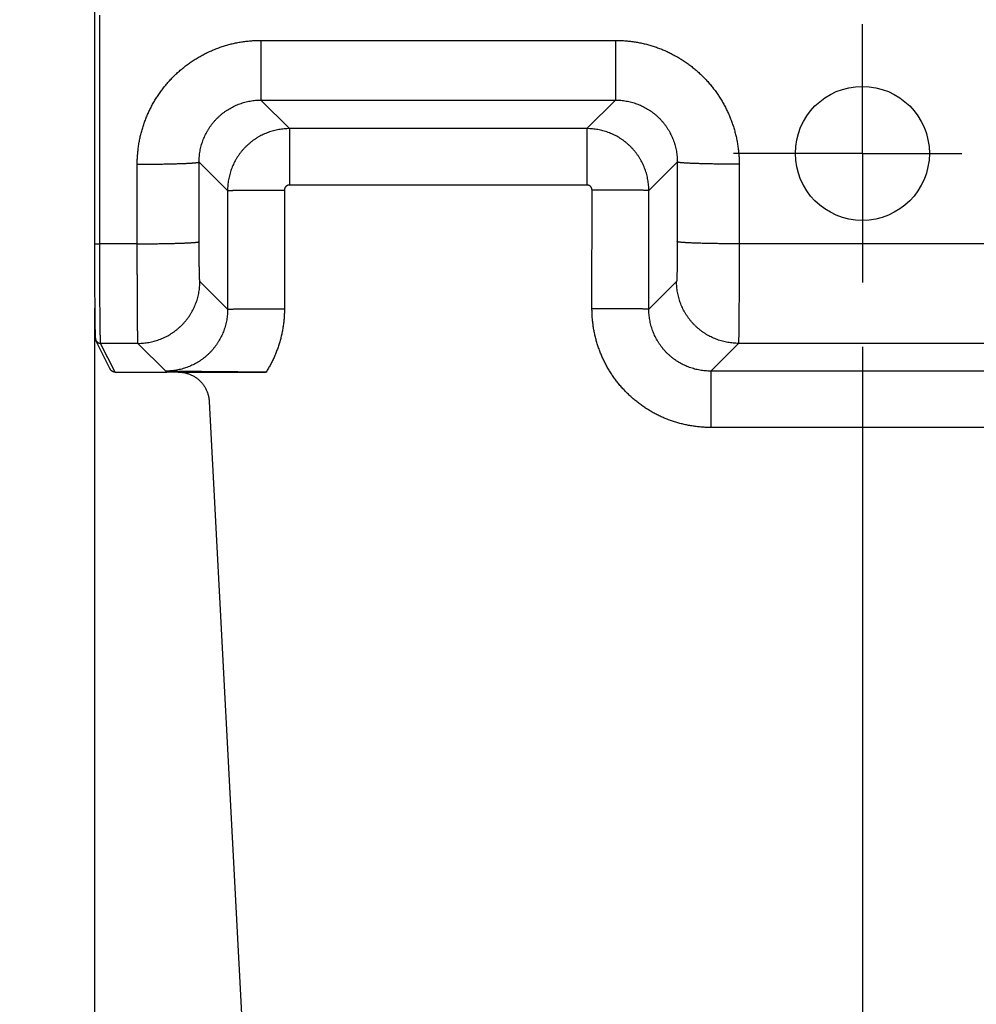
# Model space of a CAD drawing. Header units: inches. Extents: x 0 to 34, y 0 to 22.
# Tile 17 of 126: x 12.7 to 13.7, y 10.2 to 11.2. Entities that reach past the tile are written whole.
import ezdxf

# ---------------------------------------------------------------- set-up
doc = ezdxf.new("R2010")
doc.units = ezdxf.units.IN
doc.header["$LTSCALE"] = 1.87
doc.header["$MEASUREMENT"] = 0
doc.linetypes.add('CENTER', pattern=[0.6, 0.375, -0.075, 0.075, -0.075])
doc.layers.get('0').update_dxf_attribs({"linetype": 'CONTINUOUS'})
doc.layers.add('DEFAULT_1', color=7, linetype='CENTER')
doc.layers.add('DIMENSIONS', color=7, linetype='CONTINUOUS')
doc.styles.get("Standard").update_dxf_attribs({"font": 'txt', "width": 0.8})
doc.dimstyles.new('DIMSTYLE_1', dxfattribs={"dimtxt": 0.125, "dimasz": 0.18, "dimexe": 0.18, "dimexo": 0.0625, "dimgap": 0.09, "dimtad": 0, "dimtih": 1, "dimtoh": 1, "dimdec": 3, "dimzin": 4, "dimdsep": 46, "dimtxsty": 'STANDARD', "dimblk": '_FILLED', "dimblk1": '_FILLED', "dimblk2": '_FILLED', "dimcen": 0.09, "dimadec": 0, "dimazin": 0, "dimtp": 0.01, "dimtm": 0.01, "dimtfac": 1, "dimtdec": 3, "dimtofl": 0, "dimtmove": 0, "dimatfit": 3, "dimldrblk": '_FILLED', "dimfxl": 1, "dimtolj": 1, "dimtzin": 4, "dimarcsym": 0})

# ---------------------------------------------------------------- blocks, each defined once
blk = doc.blocks.new('*D4')
at = {"layer": 'DIMENSIONS', "color": 2, "linetype": 'CONTINUOUS'}
blk.add_line((16.26918, 10.89128), (16.26918, 8.66066), dxfattribs=at)
at = {"layer": 'DIMENSIONS', "color": 2, "linetype": 'CONTINUOUS', "width": 0.8}
for s, p in [(']', (16.33168, 8.49816)), ('88.11', (16.33168, 7.99816)), ('[', (16.33168, 7.89816)), ('3.469', (16.33168, 7.27316))]:
    blk.add_text(s, height=0.125, rotation=90, dxfattribs=at).set_placement(p)
blk = doc.blocks.new('_FILLED')
at = {"color": 0, "linetype": 'BYBLOCK'}
blk.add_solid([(0, 0), (-1, 0.1736), (-1, -0.1736)], dxfattribs=at)
blk = doc.blocks.new('*D7')
at = {"layer": 'DIMENSIONS', "color": 2, "linetype": 'CONTINUOUS'}
blk.add_line((12.80018, 10.89128), (12.80018, 8.66066), dxfattribs=at)
at = {"layer": 'DIMENSIONS', "color": 2, "linetype": 'CONTINUOUS', "width": 0.8}
for s, p in [(']', (12.86268, 8.49816)), ('0', (12.86268, 8.39816)), ('[', (12.86268, 8.29816)), ('.000', (12.86268, 7.77316))]:
    blk.add_text(s, height=0.125, rotation=90, dxfattribs=at).set_placement(p)
blk = doc.blocks.new('*D8')
at = {"layer": 'DIMENSIONS', "color": 2, "linetype": 'CONTINUOUS'}
blk.add_line((13.54468, 10.85365), (13.54468, 8.66066), dxfattribs=at)
at = {"layer": 'DIMENSIONS', "color": 2, "linetype": 'CONTINUOUS', "width": 0.8}
for s, p in [(']', (13.60718, 8.49816)), ('18.91', (13.60718, 7.99816)), ('[', (13.60718, 7.89816)), ('.744', (13.60718, 7.37316))]:
    blk.add_text(s, height=0.125, rotation=90, dxfattribs=at).set_placement(p)
blk = doc.blocks.new('*D9')
at = {"layer": 'DIMENSIONS', "color": 2, "linetype": 'CONTINUOUS'}
blk.add_line((14.23368, 11.53065), (14.23368, 8.66066), dxfattribs=at)
at = {"layer": 'DIMENSIONS', "color": 2, "linetype": 'CONTINUOUS', "width": 0.8}
for s, p in [(']', (14.29618, 8.49816)), ('36.41', (14.29618, 7.99816)), ('[', (14.29618, 7.89816)), ('1.433', (14.29618, 7.27316))]:
    blk.add_text(s, height=0.125, rotation=90, dxfattribs=at).set_placement(p)
blk = doc.blocks.new('*D10')
at = {"layer": 'DIMENSIONS', "color": 2, "linetype": 'CONTINUOUS'}
blk.add_line((15.52468, 10.85365), (15.52468, 8.66066), dxfattribs=at)
at = {"layer": 'DIMENSIONS', "color": 2, "linetype": 'CONTINUOUS', "width": 0.8}
for s, p in [(']', (15.58718, 8.49816)), ('69.2', (15.58718, 8.09816)), ('[', (15.58718, 7.99816)), ('2.724', (15.58718, 7.37316))]:
    blk.add_text(s, height=0.125, rotation=90, dxfattribs=at).set_placement(p)
blk = doc.blocks.new('*D11')
at = {"layer": 'DIMENSIONS', "color": 2, "linetype": 'CONTINUOUS'}
blk.add_line((15.19903, 11.53065), (15.19903, 8.66066), dxfattribs=at)
at = {"layer": 'DIMENSIONS', "color": 2, "linetype": 'CONTINUOUS', "width": 0.8}
for s, p in [(']', (15.26153, 8.49816)), ('60.93', (15.26153, 7.99816)), ('[', (15.26153, 7.89816)), ('2.399', (15.26153, 7.27316))]:
    blk.add_text(s, height=0.125, rotation=90, dxfattribs=at).set_placement(p)

msp = doc.modelspace()

# ---------------------------------------------------------------- linework, layer by layer
at = {"color": 7, "linetype": 'CONTINUOUS'}
for p, q in [((12.80012, 11.17816), (12.80018, 10.95378)), ((12.8053, 10.9536), (12.80523, 11.17532)), ((12.96151, 11.15081), (13.30535, 11.15081)), ((12.96151, 11.15081), (12.96151, 11.09291)), ((13.30535, 11.15081), (13.30535, 11.09291)), ((12.96151, 11.09291), (13.30535, 11.09291)), ((12.96151, 11.09291), (12.98919, 11.06523)), ((13.30535, 11.09291), (13.27766, 11.06523)), ((13.27766, 11.06523), (12.98919, 11.06523)), ((12.98919, 11.06523), (12.98919, 11.0106)), ((13.27766, 11.06523), (13.27766, 11.0106)), ((12.90159, 11.03285), (12.9292, 11.00524)), ((12.90164, 10.95569), (12.90159, 11.03285)), ((13.36526, 11.03285), (13.33765, 11.00524)), ((13.36526, 11.03285), (13.36522, 10.95569)), ((12.84165, 10.9536), (12.8416, 11.03075)), ((13.42526, 11.03075), (13.42521, 10.9536)), ((12.9292, 11.00524), (12.92922, 10.8902)), ((12.98431, 11.00572), (12.98433, 10.89068)), ((13.27766, 11.0106), (12.98919, 11.0106)), ((13.28253, 10.89068), (13.28254, 11.00572)), ((13.33764, 10.8902), (13.33765, 11.00524)), ((12.80018, 10.95378), (12.80019, 10.94495)), ((12.84165, 10.9536), (12.8053, 10.9536)), ((13.66415, 10.9536), (13.42521, 10.9536)), ((12.80019, 10.94495), (12.80022, 10.92823)), ((12.80022, 10.92823), (12.80029, 10.90988)), ((12.80029, 10.90988), (12.8004, 10.89313)), ((12.92922, 10.8902), (12.90233, 10.9171)), ((13.36453, 10.9171), (13.33764, 10.8902)), ((12.8004, 10.89313), (12.80053, 10.87931)), ((12.80053, 10.87931), (12.80063, 10.87243)), ((12.80063, 10.87243), (12.8007, 10.86895)), ((12.8007, 10.86895), (12.80075, 10.86684)), ((12.80075, 10.86684), (12.80079, 10.86559)), ((12.80079, 10.86559), (12.80082, 10.86473)), ((12.80082, 10.86473), (12.80084, 10.86414)), ((12.80084, 10.86414), (12.80086, 10.86363)), ((12.80086, 10.86363), (12.80088, 10.86329)), ((12.80088, 10.86329), (12.80089, 10.86298)), ((12.80089, 10.86298), (12.8009, 10.8628)), ((12.8009, 10.8628), (12.80092, 10.86262)), ((12.80092, 10.86262), (12.80093, 10.86246)), ((12.80093, 10.86246), (12.80094, 10.8623)), ((12.81546, 10.83208), (12.80153, 10.85993)), ((12.84233, 10.85711), (12.80611, 10.85711)), ((12.82004, 10.82925), (12.80611, 10.85711)), ((12.86925, 10.83019), (12.84233, 10.85711)), ((13.42452, 10.85711), (13.39761, 10.83019)), ((13.66483, 10.85711), (13.42452, 10.85711)), ((13.69175, 10.83019), (13.39761, 10.83019)), ((13.39761, 10.83019), (13.39761, 10.77556)), ((12.91138, 10.80083), (12.96322, 9.81483)), ((13.69175, 10.77556), (13.39761, 10.77556))]:
    msp.add_line(p, q, dxfattribs=at)
msp.add_lwpolyline([(12.80094, 10.8623), (12.80095, 10.86223), (12.80095, 10.86215), (12.80096, 10.86208), (12.80097, 10.862), (12.80098, 10.86193), (12.80098, 10.86185), (12.80099, 10.86178), (12.801, 10.8617), (12.80102, 10.86161), (12.80103, 10.86153), (12.80105, 10.86143), (12.80106, 10.86133), (12.80109, 10.86122), (12.80112, 10.86109), (12.80115, 10.86095), (12.80119, 10.8608), (12.80124, 10.86064), (12.8013, 10.86047), (12.80138, 10.86028), (12.80146, 10.86008), (12.80153, 10.85993)], dxfattribs=at)
msp.add_circle((13.54468, 11.04125), 0.06496, dxfattribs=at)
for points, knots in [([(12.8416, 11.03075), (12.8416, 11.03225), (12.84166, 11.03524), (12.8419, 11.03972), (12.84232, 11.04419), (12.8429, 11.04865), (12.84365, 11.05308), (12.84457, 11.05748), (12.84565, 11.06184), (12.84689, 11.06616), (12.84829, 11.07043), (12.84985, 11.07464), (12.85157, 11.0788), (12.85344, 11.08288), (12.85546, 11.08689), (12.85763, 11.09082), (12.85994, 11.09467), (12.8624, 11.09843), (12.865, 11.10209), (12.86773, 11.10565), (12.87059, 11.10911), (12.87358, 11.11246), (12.87669, 11.11569), (12.87993, 11.11881), (12.88327, 11.1218), (12.88673, 11.12466), (12.89028, 11.12739), (12.89394, 11.12999), (12.8977, 11.13245), (12.90154, 11.13476), (12.90546, 11.13693), (12.90947, 11.13896), (12.91355, 11.14083), (12.91769, 11.14254), (12.9219, 11.1441), (12.92616, 11.14551), (12.93047, 11.14675), (12.93482, 11.14783), (12.93922, 11.14875), (12.94364, 11.1495), (12.94809, 11.15008), (12.95255, 11.1505), (12.95703, 11.15075), (12.96002, 11.15081), (12.96151, 11.15081)], [0, 0, 0, 0, 0.023768, 0.04758, 0.071417, 0.095264, 0.119105, 0.142936, 0.16677, 0.190614, 0.214459, 0.238296, 0.262125, 0.285949, 0.309771, 0.333591, 0.357411, 0.381228, 0.405043, 0.428855, 0.452666, 0.476478, 0.500285, 0.524087, 0.547887, 0.57169, 0.595494, 0.619294, 0.643089, 0.666883, 0.69068, 0.714477, 0.738269, 0.762058, 0.785853, 0.809657, 0.833462, 0.857259, 0.881053, 0.90485, 0.928652, 0.95245, 0.976235, 1, 1, 1, 1]), ([(13.30535, 11.15081), (13.30684, 11.15081), (13.30982, 11.15075), (13.31429, 11.1505), (13.31875, 11.15008), (13.3232, 11.1495), (13.32762, 11.14875), (13.33201, 11.14783), (13.33637, 11.14676), (13.34068, 11.14551), (13.34494, 11.14411), (13.34915, 11.14255), (13.35329, 11.14084), (13.35737, 11.13897), (13.36137, 11.13694), (13.3653, 11.13477), (13.36914, 11.13246), (13.3729, 11.13), (13.37655, 11.12741), (13.38011, 11.12467), (13.38357, 11.12181), (13.38692, 11.11882), (13.39015, 11.11571), (13.39326, 11.11247), (13.39625, 11.10913), (13.39911, 11.10567), (13.40185, 11.10211), (13.40444, 11.09844), (13.4069, 11.09469), (13.40922, 11.09084), (13.41139, 11.08691), (13.41341, 11.0829), (13.41528, 11.07881), (13.417, 11.07466), (13.41856, 11.07045), (13.41996, 11.06618), (13.42121, 11.06186), (13.42229, 11.0575), (13.4232, 11.0531), (13.42395, 11.04866), (13.42454, 11.04421), (13.42495, 11.03973), (13.4252, 11.03524), (13.42526, 11.03225), (13.42526, 11.03075)], [0, 0, 0, 0, 0.023715, 0.047476, 0.071263, 0.095061, 0.118854, 0.142639, 0.166428, 0.190229, 0.214033, 0.237832, 0.261625, 0.285416, 0.309207, 0.333, 0.356797, 0.380594, 0.404392, 0.42819, 0.451993, 0.475799, 0.499605, 0.523408, 0.547214, 0.571026, 0.594843, 0.61866, 0.642475, 0.666293, 0.690118, 0.713945, 0.737771, 0.761596, 0.785429, 0.809274, 0.833122, 0.856964, 0.880804, 0.90465, 0.928501, 0.952349, 0.976185, 1, 1, 1, 1]), ([(12.90159, 11.03285), (12.90159, 11.03372), (12.90163, 11.03548), (12.9018, 11.03811), (12.90208, 11.04072), (12.90248, 11.04332), (12.90299, 11.0459), (12.90361, 11.04846), (12.90434, 11.05098), (12.90519, 11.05347), (12.90614, 11.05592), (12.90719, 11.05832), (12.90835, 11.06067), (12.90961, 11.06297), (12.91097, 11.06521), (12.91243, 11.06739), (12.91398, 11.06951), (12.91562, 11.07155), (12.91734, 11.07351), (12.91915, 11.0754), (12.92104, 11.07721), (12.92301, 11.07894), (12.92505, 11.08057), (12.92716, 11.08212), (12.92933, 11.08357), (12.93156, 11.08492), (12.93386, 11.08618), (12.9362, 11.08733), (12.93859, 11.08838), (12.94102, 11.08933), (12.9435, 11.09017), (12.94601, 11.0909), (12.94854, 11.09152), (12.95111, 11.09202), (12.95369, 11.09242), (12.95629, 11.0927), (12.9589, 11.09287), (12.96064, 11.09291), (12.96151, 11.09291)], [0, 0, 0, 0, 0.027933, 0.055858, 0.083772, 0.111675, 0.139568, 0.167451, 0.195323, 0.223183, 0.251031, 0.278867, 0.306692, 0.334504, 0.362305, 0.390094, 0.417873, 0.445641, 0.4734, 0.501148, 0.528889, 0.556621, 0.584346, 0.612065, 0.639778, 0.667487, 0.695192, 0.722894, 0.750595, 0.778296, 0.805999, 0.833703, 0.861408, 0.889117, 0.916828, 0.944545, 0.972269, 1, 1, 1, 1]), ([(13.30535, 11.09291), (13.30622, 11.09291), (13.30796, 11.09287), (13.31057, 11.0927), (13.31317, 11.09242), (13.31575, 11.09202), (13.31831, 11.09152), (13.32085, 11.0909), (13.32336, 11.09017), (13.32583, 11.08933), (13.32827, 11.08838), (13.33066, 11.08733), (13.333, 11.08618), (13.33529, 11.08492), (13.33753, 11.08357), (13.3397, 11.08212), (13.34181, 11.08057), (13.34385, 11.07894), (13.34581, 11.07721), (13.3477, 11.0754), (13.34951, 11.07351), (13.35124, 11.07155), (13.35288, 11.06951), (13.35443, 11.06739), (13.35588, 11.06521), (13.35724, 11.06297), (13.3585, 11.06067), (13.35966, 11.05832), (13.36072, 11.05592), (13.36167, 11.05347), (13.36251, 11.05098), (13.36325, 11.04846), (13.36387, 11.0459), (13.36438, 11.04332), (13.36478, 11.04072), (13.36506, 11.03811), (13.36523, 11.03548), (13.36527, 11.03372), (13.36526, 11.03285)], [0, 0, 0, 0, 0.027729, 0.055453, 0.083171, 0.110884, 0.138592, 0.166298, 0.194002, 0.221704, 0.249405, 0.277107, 0.304809, 0.332514, 0.360222, 0.387936, 0.415654, 0.44338, 0.471112, 0.498852, 0.526601, 0.554359, 0.582127, 0.609906, 0.637696, 0.665497, 0.693309, 0.721133, 0.748969, 0.776817, 0.804677, 0.832549, 0.860432, 0.888325, 0.916227, 0.944141, 0.972065, 1, 1, 1, 1]), ([(12.98919, 11.06523), (12.98832, 11.06523), (12.98658, 11.06519), (12.98396, 11.06502), (12.98136, 11.06473), (12.97877, 11.06433), (12.97621, 11.06382), (12.97366, 11.0632), (12.97115, 11.06246), (12.96867, 11.06162), (12.96623, 11.06067), (12.96383, 11.05962), (12.96148, 11.05846), (12.95919, 11.0572), (12.95695, 11.05584), (12.95477, 11.05438), (12.95266, 11.05284), (12.95062, 11.0512), (12.94866, 11.04947), (12.94677, 11.04766), (12.94496, 11.04577), (12.94323, 11.04381), (12.94159, 11.04176), (12.94004, 11.03965), (12.93859, 11.03748), (12.93723, 11.03524), (12.93597, 11.03294), (12.93481, 11.03059), (12.93376, 11.0282), (12.93281, 11.02576), (12.93197, 11.02328), (12.93123, 11.02076), (12.93061, 11.01822), (12.9301, 11.01565), (12.9297, 11.01306), (12.92941, 11.01046), (12.92924, 11.00785), (12.9292, 11.00611), (12.9292, 11.00524)], [0, 0, 0, 0, 0.027779, 0.055557, 0.083333, 0.111112, 0.138897, 0.166689, 0.194482, 0.222272, 0.250065, 0.277861, 0.305653, 0.33343, 0.361197, 0.388965, 0.416736, 0.444503, 0.472262, 0.500015, 0.527767, 0.555526, 0.583298, 0.611079, 0.638857, 0.666633, 0.694415, 0.722208, 0.750002, 0.777791, 0.805577, 0.833366, 0.861154, 0.888932, 0.9167, 0.944464, 0.97223, 1, 1, 1, 1]), ([(13.33765, 11.00524), (13.33765, 11.00611), (13.33761, 11.00785), (13.33744, 11.01047), (13.33716, 11.01307), (13.33676, 11.01566), (13.33625, 11.01822), (13.33562, 11.02077), (13.33489, 11.02328), (13.33405, 11.02576), (13.3331, 11.0282), (13.33204, 11.0306), (13.33088, 11.03295), (13.32962, 11.03524), (13.32826, 11.03748), (13.32681, 11.03966), (13.32526, 11.04177), (13.32362, 11.04381), (13.3219, 11.04578), (13.32009, 11.04766), (13.3182, 11.04947), (13.31623, 11.0512), (13.31419, 11.05284), (13.31208, 11.05439), (13.3099, 11.05584), (13.30767, 11.0572), (13.30537, 11.05846), (13.30302, 11.05962), (13.30062, 11.06067), (13.29818, 11.06162), (13.2957, 11.06247), (13.29319, 11.0632), (13.29065, 11.06382), (13.28808, 11.06433), (13.28549, 11.06473), (13.28289, 11.06502), (13.28028, 11.06519), (13.27853, 11.06523), (13.27766, 11.06523)], [0, 0, 0, 0, 0.02778, 0.055558, 0.083335, 0.111114, 0.1389, 0.166692, 0.194484, 0.222275, 0.250069, 0.277865, 0.305657, 0.333434, 0.361201, 0.388969, 0.416741, 0.444508, 0.472267, 0.50002, 0.527772, 0.555531, 0.583303, 0.611083, 0.638861, 0.666637, 0.694419, 0.722212, 0.750006, 0.777795, 0.80558, 0.833369, 0.861157, 0.888934, 0.916702, 0.944465, 0.97223, 1, 1, 1, 1]), ([(12.8416, 11.03075), (12.84249, 11.03075), (12.84426, 11.03076), (12.84692, 11.03076), (12.84956, 11.03078), (12.85219, 11.03079), (12.8548, 11.03081), (12.85738, 11.03084), (12.85993, 11.03086), (12.86245, 11.0309), (12.86492, 11.03093), (12.86735, 11.03097), (12.86973, 11.03101), (12.87205, 11.03106), (12.87431, 11.03111), (12.87651, 11.03116), (12.87864, 11.03122), (12.88069, 11.03128), (12.88267, 11.03134), (12.88457, 11.03141), (12.88638, 11.03148), (12.88811, 11.03155), (12.88974, 11.03163), (12.89128, 11.0317), (12.89272, 11.03178), (12.89406, 11.03186), (12.8953, 11.03194), (12.89643, 11.03203), (12.89745, 11.03211), (12.89836, 11.0322), (12.89917, 11.03229), (12.89985, 11.03238), (12.90043, 11.03247), (12.90089, 11.03256), (12.90123, 11.03265), (12.90146, 11.03273), (12.90157, 11.03281), (12.90159, 11.03285)], [0, 0, 0, 0, 0.044282, 0.088477, 0.132497, 0.176258, 0.219671, 0.262653, 0.305118, 0.346983, 0.388165, 0.428584, 0.46816, 0.506816, 0.544475, 0.581063, 0.616509, 0.650743, 0.683697, 0.715308, 0.745513, 0.774252, 0.801471, 0.827115, 0.851134, 0.873483, 0.894118, 0.912999, 0.930091, 0.945361, 0.958782, 0.970333, 0.979995, 0.987762, 0.993637, 0.997661, 1, 1, 1, 1]), ([(13.42526, 11.03075), (13.42437, 11.03075), (13.42259, 11.03076), (13.41994, 11.03076), (13.4173, 11.03078), (13.41467, 11.03079), (13.41206, 11.03081), (13.40948, 11.03084), (13.40693, 11.03086), (13.40441, 11.0309), (13.40194, 11.03093), (13.39951, 11.03097), (13.39713, 11.03101), (13.39481, 11.03106), (13.39255, 11.03111), (13.39035, 11.03116), (13.38822, 11.03122), (13.38617, 11.03128), (13.38419, 11.03134), (13.38229, 11.03141), (13.38048, 11.03148), (13.37875, 11.03155), (13.37712, 11.03163), (13.37558, 11.0317), (13.37414, 11.03178), (13.3728, 11.03186), (13.37156, 11.03194), (13.37043, 11.03203), (13.36941, 11.03211), (13.36849, 11.0322), (13.36769, 11.03229), (13.367, 11.03238), (13.36643, 11.03247), (13.36597, 11.03256), (13.36563, 11.03265), (13.3654, 11.03273), (13.36529, 11.03281), (13.36526, 11.03285)], [0, 0, 0, 0, 0.044282, 0.088476, 0.132497, 0.176257, 0.21967, 0.262652, 0.305117, 0.346981, 0.388164, 0.428583, 0.468159, 0.506814, 0.544473, 0.581062, 0.616507, 0.650741, 0.683696, 0.715306, 0.745511, 0.774251, 0.801469, 0.827114, 0.851133, 0.873482, 0.894117, 0.912998, 0.93009, 0.94536, 0.958782, 0.970332, 0.979995, 0.987761, 0.993637, 0.997661, 1, 1, 1, 1]), ([(12.9292, 11.00524), (12.92923, 11.00525), (12.92934, 11.00526), (12.92956, 11.00529), (12.92989, 11.0053), (12.93033, 11.00533), (12.93089, 11.00535), (12.93156, 11.00537), (12.93234, 11.00539), (12.93322, 11.00541), (12.93422, 11.00543), (12.93531, 11.00545), (12.93651, 11.00547), (12.93781, 11.00549), (12.93921, 11.00551), (12.9407, 11.00552), (12.94228, 11.00554), (12.94395, 11.00556), (12.94571, 11.00557), (12.94754, 11.00559), (12.94945, 11.0056), (12.95144, 11.00562), (12.95349, 11.00563), (12.95561, 11.00564), (12.95778, 11.00565), (12.96002, 11.00566), (12.9623, 11.00567), (12.96463, 11.00568), (12.967, 11.00569), (12.9694, 11.0057), (12.97184, 11.0057), (12.9743, 11.00571), (12.97679, 11.00571), (12.97929, 11.00571), (12.9818, 11.00572), (12.98347, 11.00572), (12.98431, 11.00572)], [0, 0, 0, 0, 0.001883, 0.005826, 0.011837, 0.019907, 0.030019, 0.042155, 0.056288, 0.07239, 0.090427, 0.110362, 0.132153, 0.155755, 0.181118, 0.20819, 0.236914, 0.26723, 0.299075, 0.332383, 0.367084, 0.403106, 0.440373, 0.478808, 0.51833, 0.558858, 0.600306, 0.642588, 0.685615, 0.729299, 0.773547, 0.818268, 0.863368, 0.908754, 0.954329, 1, 1, 1, 1]), ([(12.98919, 11.0106), (12.98906, 11.0106), (12.98879, 11.01059), (12.98839, 11.01054), (12.988, 11.01046), (12.98761, 11.01034), (12.98723, 11.01019), (12.98687, 11.01002), (12.98652, 11.00981), (12.98619, 11.00957), (12.98589, 11.00931), (12.9856, 11.00903), (12.98534, 11.00872), (12.9851, 11.00839), (12.9849, 11.00804), (12.98472, 11.00768), (12.98457, 11.0073), (12.98446, 11.00691), (12.98437, 11.00652), (12.98432, 11.00612), (12.98431, 11.00585), (12.98431, 11.00572)], [0, 0, 0, 0, 0.052098, 0.104547, 0.157223, 0.210007, 0.262779, 0.315478, 0.368148, 0.420839, 0.473556, 0.526281, 0.579001, 0.631699, 0.684378, 0.737091, 0.789885, 0.842694, 0.895398, 0.947876, 1, 1, 1, 1]), ([(13.28254, 11.00572), (13.28254, 11.00585), (13.28253, 11.00612), (13.28248, 11.00652), (13.2824, 11.00691), (13.28229, 11.0073), (13.28214, 11.00768), (13.28196, 11.00804), (13.28175, 11.00839), (13.28152, 11.00872), (13.28126, 11.00903), (13.28097, 11.00931), (13.28066, 11.00957), (13.28033, 11.00981), (13.27999, 11.01002), (13.27962, 11.01019), (13.27925, 11.01034), (13.27886, 11.01046), (13.27846, 11.01054), (13.27806, 11.01059), (13.2778, 11.0106), (13.27766, 11.0106)], [0, 0, 0, 0, 0.052119, 0.10459, 0.157285, 0.210086, 0.262873, 0.315585, 0.368264, 0.420963, 0.473683, 0.526408, 0.579125, 0.631816, 0.684485, 0.737185, 0.789964, 0.842756, 0.895441, 0.947898, 1, 1, 1, 1]), ([(13.33765, 11.00524), (13.33762, 11.00525), (13.33751, 11.00526), (13.3373, 11.00529), (13.33697, 11.0053), (13.33652, 11.00533), (13.33597, 11.00535), (13.3353, 11.00537), (13.33452, 11.00539), (13.33363, 11.00541), (13.33264, 11.00543), (13.33154, 11.00545), (13.33034, 11.00547), (13.32904, 11.00549), (13.32765, 11.00551), (13.32615, 11.00552), (13.32457, 11.00554), (13.3229, 11.00556), (13.32115, 11.00557), (13.31931, 11.00559), (13.3174, 11.0056), (13.31542, 11.00562), (13.31337, 11.00563), (13.31125, 11.00564), (13.30907, 11.00565), (13.30684, 11.00566), (13.30456, 11.00567), (13.30223, 11.00568), (13.29986, 11.00569), (13.29745, 11.0057), (13.29502, 11.0057), (13.29255, 11.00571), (13.29007, 11.00571), (13.28757, 11.00571), (13.28506, 11.00572), (13.28338, 11.00572), (13.28254, 11.00572)], [0, 0, 0, 0, 0.001883, 0.005826, 0.011837, 0.019907, 0.030019, 0.042155, 0.056288, 0.07239, 0.090427, 0.110362, 0.132153, 0.155755, 0.181118, 0.20819, 0.236914, 0.26723, 0.299075, 0.332383, 0.367084, 0.403106, 0.440373, 0.478808, 0.51833, 0.558858, 0.600306, 0.642587, 0.685615, 0.729299, 0.773547, 0.818268, 0.863368, 0.908753, 0.954329, 1, 1, 1, 1]), ([(12.80018, 10.95378), (12.80018, 10.95377), (12.8002, 10.95376), (12.80025, 10.95375), (12.80032, 10.95373), (12.80043, 10.95372), (12.80057, 10.95371), (12.80073, 10.9537), (12.80093, 10.95368), (12.80115, 10.95367), (12.8014, 10.95366), (12.80167, 10.95365), (12.80197, 10.95364), (12.80228, 10.95363), (12.80262, 10.95363), (12.80297, 10.95362), (12.80333, 10.95361), (12.80371, 10.95361), (12.8041, 10.9536), (12.8045, 10.9536), (12.8049, 10.9536), (12.80516, 10.9536), (12.8053, 10.9536)], [0, 0, 0, 0, 0.003343, 0.012392, 0.027415, 0.048419, 0.075309, 0.107932, 0.146094, 0.189563, 0.23807, 0.291316, 0.348972, 0.410679, 0.476054, 0.54469, 0.61616, 0.69002, 0.765811, 0.843059, 0.921284, 1, 1, 1, 1]), ([(12.80611, 10.85711), (12.80609, 10.85715), (12.80607, 10.8573), (12.80604, 10.85759), (12.80601, 10.85804), (12.80598, 10.85864), (12.80595, 10.85938), (12.80592, 10.86027), (12.80589, 10.86131), (12.80586, 10.8625), (12.80583, 10.86383), (12.8058, 10.8653), (12.80577, 10.8669), (12.80574, 10.86865), (12.80571, 10.87053), (12.80568, 10.87254), (12.80566, 10.87468), (12.80563, 10.87694), (12.80561, 10.87933), (12.80558, 10.88183), (12.80556, 10.88445), (12.80553, 10.88717), (12.80551, 10.89001), (12.80549, 10.89294), (12.80547, 10.89597), (12.80545, 10.8991), (12.80543, 10.90231), (12.80542, 10.90561), (12.8054, 10.90898), (12.80539, 10.91243), (12.80537, 10.91594), (12.80536, 10.91952), (12.80535, 10.92316), (12.80534, 10.92684), (12.80533, 10.93057), (12.80532, 10.93434), (12.80531, 10.93815), (12.80531, 10.94198), (12.8053, 10.94584), (12.8053, 10.94972), (12.8053, 10.9523), (12.8053, 10.9536)], [0, 0, 0, 0, 0.001526, 0.004601, 0.009232, 0.015417, 0.023147, 0.03241, 0.043193, 0.055481, 0.069254, 0.084491, 0.101171, 0.119267, 0.138752, 0.159597, 0.18177, 0.205239, 0.229966, 0.255916, 0.28305, 0.311325, 0.3407, 0.371129, 0.402567, 0.434965, 0.468275, 0.502445, 0.537425, 0.57316, 0.609597, 0.646681, 0.684355, 0.722562, 0.761245, 0.800344, 0.839801, 0.879555, 0.919547, 0.959716, 1, 1, 1, 1]), ([(12.84165, 10.9536), (12.84254, 10.9536), (12.84431, 10.9536), (12.84696, 10.95361), (12.84961, 10.95362), (12.85224, 10.95364), (12.85485, 10.95366), (12.85743, 10.95368), (12.85998, 10.95371), (12.86249, 10.95374), (12.86497, 10.95378), (12.8674, 10.95382), (12.86977, 10.95386), (12.87209, 10.95391), (12.87436, 10.95396), (12.87655, 10.95401), (12.87868, 10.95407), (12.88074, 10.95413), (12.88272, 10.95419), (12.88461, 10.95426), (12.88643, 10.95433), (12.88815, 10.9544), (12.88979, 10.95447), (12.89133, 10.95455), (12.89277, 10.95463), (12.89411, 10.95471), (12.89534, 10.95479), (12.89647, 10.95488), (12.8975, 10.95496), (12.89841, 10.95505), (12.89921, 10.95514), (12.8999, 10.95523), (12.90048, 10.95531), (12.90093, 10.9554), (12.90128, 10.95549), (12.9015, 10.95558), (12.90162, 10.95565), (12.90164, 10.95569)], [0, 0, 0, 0, 0.044282, 0.088476, 0.132497, 0.176257, 0.21967, 0.262651, 0.305116, 0.346981, 0.388163, 0.428582, 0.468158, 0.506814, 0.544473, 0.581061, 0.616507, 0.65074, 0.683695, 0.715306, 0.745511, 0.77425, 0.801469, 0.827113, 0.851133, 0.873482, 0.894117, 0.912998, 0.93009, 0.94536, 0.958782, 0.970333, 0.979995, 0.987761, 0.993637, 0.997661, 1, 1, 1, 1]), ([(12.84233, 10.85711), (12.84232, 10.85715), (12.8423, 10.8573), (12.84227, 10.85759), (12.84225, 10.85804), (12.84222, 10.85864), (12.8422, 10.85938), (12.84217, 10.86028), (12.84215, 10.86132), (12.84212, 10.8625), (12.84209, 10.86383), (12.84207, 10.8653), (12.84204, 10.86691), (12.84202, 10.86866), (12.842, 10.87054), (12.84197, 10.87255), (12.84195, 10.87469), (12.84193, 10.87695), (12.84191, 10.87934), (12.84189, 10.88184), (12.84187, 10.88446), (12.84185, 10.88718), (12.84183, 10.89001), (12.84181, 10.89295), (12.84179, 10.89598), (12.84178, 10.8991), (12.84176, 10.90231), (12.84175, 10.9056), (12.84173, 10.90898), (12.84172, 10.91242), (12.84171, 10.91594), (12.8417, 10.91952), (12.84169, 10.92315), (12.84168, 10.92684), (12.84167, 10.93057), (12.84167, 10.93434), (12.84166, 10.93815), (12.84166, 10.94198), (12.84165, 10.94584), (12.84165, 10.94971), (12.84165, 10.9523), (12.84165, 10.9536)], [0, 0, 0, 0, 0.001517, 0.004589, 0.009222, 0.01541, 0.023143, 0.032412, 0.043204, 0.0555, 0.069285, 0.084537, 0.101233, 0.119344, 0.138837, 0.159683, 0.181858, 0.205328, 0.230055, 0.255996, 0.283114, 0.311369, 0.340724, 0.371134, 0.402555, 0.434937, 0.468225, 0.502373, 0.537339, 0.573077, 0.609523, 0.646615, 0.684295, 0.722506, 0.761193, 0.800295, 0.839753, 0.879512, 0.919512, 0.959695, 1, 1, 1, 1]), ([(12.90233, 10.9171), (12.9023, 10.91712), (12.90228, 10.91721), (12.90225, 10.91738), (12.90222, 10.91765), (12.90219, 10.91802), (12.90215, 10.91848), (12.90212, 10.91903), (12.90209, 10.91968), (12.90206, 10.92041), (12.90203, 10.92124), (12.902, 10.92215), (12.90197, 10.92314), (12.90194, 10.92422), (12.90191, 10.92537), (12.90189, 10.9266), (12.90186, 10.92791), (12.90184, 10.92928), (12.90181, 10.93072), (12.90179, 10.93223), (12.90177, 10.93379), (12.90175, 10.93541), (12.90173, 10.93709), (12.90172, 10.93881), (12.9017, 10.94057), (12.90169, 10.94238), (12.90168, 10.94422), (12.90167, 10.94609), (12.90166, 10.94799), (12.90165, 10.9499), (12.90165, 10.95183), (12.90164, 10.95376), (12.90164, 10.95505), (12.90164, 10.95569)], [0, 0, 0, 0, 0.002276, 0.006897, 0.013951, 0.023461, 0.035415, 0.049786, 0.066537, 0.085621, 0.106978, 0.130552, 0.156298, 0.184166, 0.214094, 0.246005, 0.279821, 0.315462, 0.352838, 0.39185, 0.432402, 0.474392, 0.517727, 0.562312, 0.608055, 0.65486, 0.702599, 0.751121, 0.800272, 0.849897, 0.899837, 0.949927, 1, 1, 1, 1]), ([(13.36522, 10.95569), (13.36522, 10.95505), (13.36522, 10.95376), (13.36521, 10.95183), (13.36521, 10.9499), (13.3652, 10.94799), (13.36519, 10.94609), (13.36518, 10.94422), (13.36517, 10.94238), (13.36516, 10.94057), (13.36514, 10.93881), (13.36512, 10.93709), (13.36511, 10.93541), (13.36509, 10.93379), (13.36507, 10.93223), (13.36504, 10.93072), (13.36502, 10.92928), (13.365, 10.92791), (13.36497, 10.9266), (13.36495, 10.92537), (13.36492, 10.92422), (13.36489, 10.92314), (13.36486, 10.92215), (13.36483, 10.92124), (13.3648, 10.92041), (13.36477, 10.91968), (13.36474, 10.91903), (13.3647, 10.91848), (13.36467, 10.91802), (13.36464, 10.91765), (13.36461, 10.91738), (13.36457, 10.91721), (13.36455, 10.91712), (13.36453, 10.9171)], [0, 0, 0, 0, 0.050073, 0.100163, 0.150103, 0.199728, 0.248879, 0.297401, 0.34514, 0.391945, 0.437688, 0.482273, 0.525608, 0.567598, 0.60815, 0.647162, 0.684538, 0.720179, 0.753995, 0.785906, 0.815834, 0.843702, 0.869448, 0.893022, 0.914379, 0.933463, 0.950214, 0.964585, 0.976539, 0.986049, 0.993103, 0.997724, 1, 1, 1, 1]), ([(13.42521, 10.9536), (13.42432, 10.9536), (13.42255, 10.9536), (13.41989, 10.95361), (13.41725, 10.95362), (13.41462, 10.95364), (13.41201, 10.95366), (13.40943, 10.95368), (13.40688, 10.95371), (13.40436, 10.95374), (13.40189, 10.95378), (13.39946, 10.95382), (13.39708, 10.95386), (13.39476, 10.95391), (13.3925, 10.95396), (13.3903, 10.95401), (13.38817, 10.95407), (13.38612, 10.95413), (13.38414, 10.95419), (13.38224, 10.95426), (13.38043, 10.95433), (13.3787, 10.9544), (13.37707, 10.95447), (13.37553, 10.95455), (13.37409, 10.95463), (13.37275, 10.95471), (13.37151, 10.95479), (13.37038, 10.95488), (13.36936, 10.95496), (13.36845, 10.95505), (13.36764, 10.95514), (13.36696, 10.95523), (13.36638, 10.95531), (13.36592, 10.9554), (13.36558, 10.95549), (13.36535, 10.95558), (13.36524, 10.95565), (13.36522, 10.95569)], [0, 0, 0, 0, 0.044282, 0.088476, 0.132497, 0.176257, 0.21967, 0.262651, 0.305116, 0.346981, 0.388163, 0.428582, 0.468158, 0.506814, 0.544473, 0.581061, 0.616507, 0.65074, 0.683695, 0.715306, 0.745511, 0.77425, 0.801469, 0.827113, 0.851133, 0.873482, 0.894117, 0.912998, 0.93009, 0.94536, 0.958782, 0.970333, 0.979995, 0.987761, 0.993637, 0.997661, 1, 1, 1, 1]), ([(13.42521, 10.9536), (13.42521, 10.9523), (13.42521, 10.94971), (13.4252, 10.94584), (13.4252, 10.94198), (13.4252, 10.93815), (13.42519, 10.93434), (13.42518, 10.93057), (13.42518, 10.92684), (13.42517, 10.92315), (13.42516, 10.91952), (13.42515, 10.91594), (13.42514, 10.91242), (13.42512, 10.90898), (13.42511, 10.9056), (13.42509, 10.90231), (13.42508, 10.8991), (13.42506, 10.89598), (13.42505, 10.89295), (13.42503, 10.89001), (13.42501, 10.88718), (13.42499, 10.88446), (13.42497, 10.88184), (13.42495, 10.87934), (13.42493, 10.87695), (13.42491, 10.87469), (13.42488, 10.87255), (13.42486, 10.87054), (13.42484, 10.86866), (13.42481, 10.86691), (13.42479, 10.8653), (13.42476, 10.86383), (13.42474, 10.8625), (13.42471, 10.86132), (13.42469, 10.86028), (13.42466, 10.85938), (13.42463, 10.85864), (13.42461, 10.85804), (13.42458, 10.85759), (13.42455, 10.8573), (13.42454, 10.85715), (13.42452, 10.85711)], [0, 0, 0, 0, 0.040305, 0.080488, 0.120488, 0.160247, 0.199705, 0.238807, 0.277494, 0.315705, 0.353385, 0.390477, 0.426923, 0.462661, 0.497627, 0.531775, 0.565063, 0.597445, 0.628866, 0.659276, 0.688631, 0.716886, 0.744004, 0.769945, 0.794672, 0.818142, 0.840317, 0.861163, 0.880656, 0.898767, 0.915463, 0.930715, 0.9445, 0.956796, 0.967588, 0.976857, 0.98459, 0.990778, 0.995411, 0.998483, 1, 1, 1, 1]), ([(12.84233, 10.85711), (12.84321, 10.85711), (12.84495, 10.85714), (12.84756, 10.85732), (12.85017, 10.8576), (12.85275, 10.858), (12.85532, 10.85851), (12.85786, 10.85914), (12.86038, 10.85987), (12.86286, 10.86071), (12.8653, 10.86166), (12.86769, 10.86271), (12.87004, 10.86387), (12.87233, 10.86513), (12.87457, 10.86649), (12.87675, 10.86795), (12.87886, 10.86949), (12.8809, 10.87113), (12.88287, 10.87286), (12.88476, 10.87467), (12.88657, 10.87656), (12.8883, 10.87853), (12.88994, 10.88057), (12.89149, 10.88268), (12.89294, 10.88486), (12.8943, 10.8871), (12.89556, 10.88939), (12.89672, 10.89174), (12.89777, 10.89414), (12.89872, 10.89658), (12.89956, 10.89905), (12.9003, 10.90157), (12.90092, 10.90411), (12.90143, 10.90668), (12.90183, 10.90926), (12.90211, 10.91187), (12.90229, 10.91448), (12.90232, 10.91622), (12.90233, 10.9171)], [0, 0, 0, 0, 0.027775, 0.055551, 0.083327, 0.111103, 0.13888, 0.166657, 0.194435, 0.222212, 0.24999, 0.277769, 0.305547, 0.333326, 0.361105, 0.388884, 0.416663, 0.444442, 0.472222, 0.500001, 0.52778, 0.55556, 0.583339, 0.611118, 0.638897, 0.666676, 0.694455, 0.722233, 0.750011, 0.777789, 0.805567, 0.833344, 0.861121, 0.888897, 0.916674, 0.944449, 0.972225, 1, 1, 1, 1]), ([(13.42452, 10.85711), (13.42365, 10.85711), (13.42191, 10.85714), (13.41929, 10.85732), (13.41669, 10.8576), (13.4141, 10.858), (13.41154, 10.85851), (13.40899, 10.85914), (13.40648, 10.85987), (13.404, 10.86071), (13.40156, 10.86166), (13.39917, 10.86271), (13.39682, 10.86387), (13.39452, 10.86513), (13.39228, 10.86649), (13.39011, 10.86795), (13.388, 10.86949), (13.38596, 10.87113), (13.38399, 10.87286), (13.3821, 10.87467), (13.38028, 10.87656), (13.37856, 10.87853), (13.37692, 10.88057), (13.37537, 10.88268), (13.37392, 10.88486), (13.37256, 10.8871), (13.3713, 10.88939), (13.37014, 10.89174), (13.36909, 10.89414), (13.36814, 10.89658), (13.36729, 10.89905), (13.36656, 10.90157), (13.36594, 10.90411), (13.36543, 10.90668), (13.36503, 10.90926), (13.36474, 10.91187), (13.36457, 10.91448), (13.36453, 10.91622), (13.36453, 10.9171)], [0, 0, 0, 0, 0.027775, 0.055551, 0.083327, 0.111103, 0.13888, 0.166657, 0.194435, 0.222212, 0.24999, 0.277769, 0.305547, 0.333326, 0.361105, 0.388884, 0.416663, 0.444442, 0.472222, 0.500001, 0.52778, 0.55556, 0.583339, 0.611118, 0.638897, 0.666676, 0.694455, 0.722233, 0.750011, 0.777789, 0.805567, 0.833344, 0.861121, 0.888897, 0.916674, 0.944449, 0.972225, 1, 1, 1, 1]), ([(12.92922, 10.8902), (12.92922, 10.88933), (12.92918, 10.88758), (12.92901, 10.88496), (12.92873, 10.88235), (12.92833, 10.87976), (12.92782, 10.87719), (12.9272, 10.87464), (12.92647, 10.87212), (12.92562, 10.86964), (12.92467, 10.8672), (12.92362, 10.8648), (12.92246, 10.86245), (12.9212, 10.86015), (12.91984, 10.85791), (12.91839, 10.85574), (12.91684, 10.85363), (12.9152, 10.85159), (12.91348, 10.84962), (12.91167, 10.84773), (12.90978, 10.84593), (12.90782, 10.8442), (12.90578, 10.84257), (12.90367, 10.84102), (12.9015, 10.83957), (12.89926, 10.83821), (12.89697, 10.83695), (12.89462, 10.83579), (12.89223, 10.83474), (12.88979, 10.83379), (12.88731, 10.83295), (12.88479, 10.83222), (12.88225, 10.83159), (12.87968, 10.83108), (12.87709, 10.83068), (12.87448, 10.8304), (12.87187, 10.83023), (12.87012, 10.83019), (12.86925, 10.83019)], [0, 0, 0, 0, 0.027834, 0.055662, 0.083487, 0.111307, 0.139123, 0.166935, 0.194743, 0.222548, 0.250349, 0.278147, 0.305938, 0.333724, 0.361501, 0.38927, 0.41703, 0.444778, 0.472516, 0.500246, 0.527971, 0.555694, 0.58342, 0.61115, 0.638885, 0.666629, 0.694381, 0.722142, 0.749911, 0.777684, 0.805462, 0.833244, 0.861028, 0.888816, 0.916608, 0.944404, 0.972202, 1, 1, 1, 1]), ([(12.92922, 10.8902), (12.92925, 10.89022), (12.92936, 10.89023), (12.92958, 10.89025), (12.92991, 10.89027), (12.93035, 10.89029), (12.93091, 10.89031), (12.93158, 10.89033), (12.93235, 10.89035), (12.93324, 10.89037), (12.93423, 10.89039), (12.93533, 10.89041), (12.93653, 10.89043), (12.93783, 10.89045), (12.93923, 10.89047), (12.94072, 10.89049), (12.9423, 10.8905), (12.94397, 10.89052), (12.94573, 10.89054), (12.94756, 10.89055), (12.94947, 10.89057), (12.95145, 10.89058), (12.95351, 10.89059), (12.95562, 10.89061), (12.9578, 10.89062), (12.96003, 10.89063), (12.96232, 10.89064), (12.96465, 10.89065), (12.96702, 10.89065), (12.96942, 10.89066), (12.97186, 10.89067), (12.97432, 10.89067), (12.97681, 10.89068), (12.97931, 10.89068), (12.98182, 10.89068), (12.98349, 10.89068), (12.98433, 10.89068)], [0, 0, 0, 0, 0.001883, 0.005826, 0.011837, 0.019906, 0.030019, 0.042154, 0.056287, 0.072388, 0.090425, 0.11036, 0.13215, 0.155751, 0.181114, 0.208186, 0.236909, 0.267225, 0.29907, 0.332378, 0.367079, 0.4031, 0.440367, 0.478802, 0.518324, 0.558852, 0.6003, 0.642583, 0.685611, 0.729295, 0.773544, 0.818265, 0.863366, 0.908752, 0.954327, 1, 1, 1, 1]), ([(12.98433, 10.89068), (12.98433, 10.88925), (12.98428, 10.88637), (12.98404, 10.88207), (12.98363, 10.87777), (12.98307, 10.87349), (12.98234, 10.86922), (12.98146, 10.86499), (12.98042, 10.86079), (12.97921, 10.85663), (12.97786, 10.85252), (12.97635, 10.84846), (12.97469, 10.84447), (12.97288, 10.84054), (12.97093, 10.83669), (12.96884, 10.83293), (12.96735, 10.83047), (12.96659, 10.82925)], [0, 0, 0, 0, 0.066452, 0.132998, 0.199622, 0.266312, 0.333053, 0.399831, 0.46663, 0.533436, 0.600236, 0.667013, 0.733752, 0.800436, 0.867049, 0.933576, 1, 1, 1, 1]), ([(13.39761, 10.77556), (13.39618, 10.77556), (13.39332, 10.77562), (13.38903, 10.77586), (13.38474, 10.77626), (13.38048, 10.77682), (13.37623, 10.77754), (13.37201, 10.77842), (13.36784, 10.77945), (13.3637, 10.78064), (13.3596, 10.78199), (13.35556, 10.78349), (13.35158, 10.78514), (13.34767, 10.78693), (13.34382, 10.78887), (13.34006, 10.79096), (13.33637, 10.79318), (13.33276, 10.79554), (13.32925, 10.79803), (13.32584, 10.80065), (13.32252, 10.8034), (13.31931, 10.80627), (13.31621, 10.80926), (13.31322, 10.81236), (13.31035, 10.81557), (13.3076, 10.81889), (13.30498, 10.82231), (13.30249, 10.82582), (13.30013, 10.82942), (13.29791, 10.83311), (13.29583, 10.83688), (13.29389, 10.84073), (13.29209, 10.84465), (13.29044, 10.84863), (13.28895, 10.85267), (13.2876, 10.85676), (13.28641, 10.8609), (13.28538, 10.86508), (13.2845, 10.8693), (13.28378, 10.87355), (13.28322, 10.87781), (13.28282, 10.8821), (13.28258, 10.88639), (13.28253, 10.88925), (13.28253, 10.89068)], [0, 0, 0, 0, 0.023715, 0.047479, 0.071275, 0.095088, 0.118905, 0.142714, 0.16652, 0.190333, 0.214159, 0.237989, 0.261813, 0.285629, 0.309442, 0.333255, 0.357068, 0.380882, 0.404696, 0.428511, 0.452327, 0.476143, 0.49996, 0.523777, 0.547595, 0.571412, 0.595229, 0.619046, 0.642863, 0.66668, 0.690498, 0.714317, 0.73814, 0.761969, 0.785804, 0.809635, 0.833454, 0.857266, 0.881079, 0.904898, 0.928713, 0.952512, 0.976279, 1, 1, 1, 1]), ([(13.33764, 10.8902), (13.3376, 10.89022), (13.33749, 10.89023), (13.33728, 10.89025), (13.33695, 10.89027), (13.33651, 10.89029), (13.33595, 10.89031), (13.33528, 10.89033), (13.3345, 10.89035), (13.33362, 10.89037), (13.33262, 10.89039), (13.33152, 10.89041), (13.33032, 10.89043), (13.32903, 10.89045), (13.32763, 10.89047), (13.32614, 10.89049), (13.32456, 10.8905), (13.32289, 10.89052), (13.32113, 10.89054), (13.3193, 10.89055), (13.31739, 10.89057), (13.3154, 10.89058), (13.31335, 10.89059), (13.31123, 10.89061), (13.30906, 10.89062), (13.30682, 10.89063), (13.30454, 10.89064), (13.30221, 10.89065), (13.29984, 10.89065), (13.29744, 10.89066), (13.295, 10.89067), (13.29254, 10.89067), (13.29005, 10.89068), (13.28755, 10.89068), (13.28504, 10.89068), (13.28336, 10.89068), (13.28253, 10.89068)], [0, 0, 0, 0, 0.001883, 0.005826, 0.011837, 0.019906, 0.030018, 0.042153, 0.056286, 0.072388, 0.090424, 0.110359, 0.132149, 0.15575, 0.181113, 0.208184, 0.236907, 0.267223, 0.299068, 0.332376, 0.367076, 0.403098, 0.440365, 0.4788, 0.518322, 0.55885, 0.600298, 0.642581, 0.685609, 0.729293, 0.773543, 0.818264, 0.863365, 0.908752, 0.954328, 1, 1, 1, 1]), ([(13.39761, 10.83019), (13.39674, 10.83019), (13.39499, 10.83023), (13.39238, 10.8304), (13.38977, 10.83068), (13.38718, 10.83108), (13.38462, 10.83159), (13.38207, 10.83221), (13.37956, 10.83295), (13.37708, 10.83379), (13.37464, 10.83474), (13.37224, 10.83579), (13.36989, 10.83695), (13.3676, 10.83821), (13.36536, 10.83956), (13.36319, 10.84102), (13.36108, 10.84257), (13.35904, 10.8442), (13.35707, 10.84593), (13.35518, 10.84774), (13.35337, 10.84963), (13.35164, 10.8516), (13.35001, 10.85364), (13.34846, 10.85575), (13.347, 10.85793), (13.34565, 10.86017), (13.34439, 10.86246), (13.34323, 10.86481), (13.34218, 10.86721), (13.34123, 10.86965), (13.34039, 10.87213), (13.33965, 10.87465), (13.33903, 10.8772), (13.33852, 10.87977), (13.33813, 10.88236), (13.33784, 10.88496), (13.33767, 10.88758), (13.33763, 10.88933), (13.33764, 10.8902)], [0, 0, 0, 0, 0.027789, 0.055573, 0.083352, 0.111129, 0.138909, 0.166691, 0.194471, 0.222248, 0.250019, 0.277784, 0.305544, 0.333304, 0.361065, 0.388825, 0.416585, 0.444345, 0.472106, 0.499868, 0.52763, 0.555393, 0.583159, 0.610927, 0.638696, 0.666466, 0.694238, 0.722013, 0.749794, 0.777581, 0.805375, 0.833173, 0.860975, 0.888776, 0.916576, 0.944379, 0.972187, 1, 1, 1, 1]), ([(12.80153, 10.85993), (12.80156, 10.85988), (12.80165, 10.85971), (12.80182, 10.85942), (12.80207, 10.85908), (12.80234, 10.85875), (12.80264, 10.85845), (12.80296, 10.85818), (12.80331, 10.85793), (12.80367, 10.85772), (12.80405, 10.85753), (12.80445, 10.85738), (12.80485, 10.85726), (12.80527, 10.85717), (12.80569, 10.85712), (12.80597, 10.85711), (12.80611, 10.85711)], [0, 0, 0, 0, 0.029179, 0.103852, 0.178527, 0.253201, 0.327877, 0.402553, 0.47723, 0.551908, 0.626587, 0.701267, 0.775949, 0.850631, 0.925315, 1, 1, 1, 1]), ([(12.82004, 10.82925), (12.8199, 10.82925), (12.81961, 10.82926), (12.81919, 10.82932), (12.81878, 10.8294), (12.81837, 10.82952), (12.81798, 10.82968), (12.8176, 10.82986), (12.81723, 10.83008), (12.81689, 10.83033), (12.81657, 10.8306), (12.81627, 10.8309), (12.81599, 10.83122), (12.81575, 10.83157), (12.81557, 10.83186), (12.81548, 10.83203), (12.81546, 10.83208)], [0, 0, 0, 0, 0.074716, 0.149334, 0.22398, 0.298642, 0.373307, 0.447971, 0.522635, 0.597305, 0.671979, 0.746656, 0.821334, 0.896014, 0.970697, 1, 1, 1, 1]), ([(12.82004, 10.82925), (12.82561, 10.82925), (12.83675, 10.82925), (12.85346, 10.82925), (12.86461, 10.82925), (12.87018, 10.82925)], [0, 0, 0, 0, 0.333332, 0.666683, 1, 1, 1, 1]), ([(12.96659, 10.82925), (12.96552, 10.82925), (12.96335, 10.82926), (12.96007, 10.82926), (12.95674, 10.82926), (12.95334, 10.82927), (12.94988, 10.82928), (12.94636, 10.8293), (12.94278, 10.82932), (12.93912, 10.82934), (12.93539, 10.82936), (12.93159, 10.82938), (12.92769, 10.82941), (12.9237, 10.82945), (12.91958, 10.82949), (12.91532, 10.82953), (12.91089, 10.82958), (12.90622, 10.82963), (12.90126, 10.8297), (12.8959, 10.82977), (12.89006, 10.82986), (12.88368, 10.82995), (12.87668, 10.83007), (12.8718, 10.83015), (12.86925, 10.83019)], [0, 0, 0, 0, 0.03306, 0.066724, 0.100989, 0.135873, 0.171408, 0.207574, 0.24439, 0.281918, 0.320189, 0.359281, 0.399239, 0.440171, 0.482359, 0.526063, 0.571506, 0.619083, 0.669769, 0.724559, 0.784334, 0.849699, 0.921271, 1, 1, 1, 1]), ([(12.88143, 10.82925), (12.88019, 10.82925), (12.8777, 10.82925), (12.87395, 10.82925), (12.87144, 10.82925), (12.87019, 10.82925)], [0, 0, 0, 0, 0.330816, 0.665231, 1, 1, 1, 1]), ([(12.88148, 10.82925), (12.88198, 10.82925), (12.88301, 10.82922), (12.88455, 10.8291), (12.8861, 10.8289), (12.88764, 10.82861), (12.88917, 10.82825), (12.89068, 10.8278), (12.89216, 10.82728), (12.89361, 10.82668), (12.89503, 10.826), (12.89642, 10.82525), (12.89776, 10.82443), (12.89905, 10.82354), (12.9003, 10.82259), (12.9015, 10.82157), (12.90264, 10.82049), (12.90372, 10.81935), (12.90474, 10.81815), (12.9057, 10.8169), (12.90659, 10.81561), (12.90741, 10.81427), (12.90816, 10.81289), (12.90884, 10.81147), (12.90944, 10.81002), (12.90997, 10.80854), (12.91041, 10.80703), (12.91078, 10.8055), (12.91107, 10.80396), (12.91127, 10.8024), (12.91136, 10.80135), (12.91138, 10.80083)], [0, 0, 0, 0, 0.033107, 0.067451, 0.101865, 0.136309, 0.170842, 0.205429, 0.240002, 0.274536, 0.309103, 0.343667, 0.378187, 0.412721, 0.447291, 0.481848, 0.516362, 0.550915, 0.585483, 0.620019, 0.654538, 0.689101, 0.723662, 0.758178, 0.792719, 0.827286, 0.861834, 0.896347, 0.930904, 0.965471, 1, 1, 1, 1]), ([(12.88148, 10.82925), (12.89066, 10.82925), (12.9093, 10.82926), (12.93766, 10.82925), (12.95685, 10.82925), (12.96659, 10.82925)], [0, 0, 0, 0, 0.323609, 0.656847, 1, 1, 1, 1])]:
    msp.add_open_spline(points, degree=3, knots=knots, dxfattribs=at)
msp.add_open_spline([(12.88143, 10.82925), (12.88145, 10.82925), (12.88146, 10.82925), (12.88148, 10.82925)], degree=3, dxfattribs=at)
at = {"layer": 'DEFAULT_1', "color": 7, "linetype": 'CENTER'}
for p, q in [((13.54468, 11.04125), (13.54468, 11.16635)), ((13.54468, 11.04125), (13.41958, 11.04125)), ((13.54468, 11.04125), (13.64103, 11.04125)), ((13.54468, 11.04125), (13.54468, 10.91615)), ((15.52468, 11.04125), (13.64103, 11.04125))]:
    msp.add_line(p, q, dxfattribs=at)

# ---------------------------------------------------------------- dimensions: what is measured, and where the dimension line sits
at = {"layer": 'DIMENSIONS', "color": 2, "linetype": 'CONTINUOUS'}
for feature_location, offset, origin, picture, middle in [((14.233678, 11.530652), (0, -2.869997), (12.800181, 11.593152), '*D9', (14.233678, 7.935655)), ((15.19903, 11.53065), (0, -2.87), (12.80018, 11.59315), '*D11', (15.19903, 7.93566)), ((12.8001806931, 10.8912787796), (0, -2.2306233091), (12.8001806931, 10.9537787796), '*D7', (12.8001806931, 8.1856554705)), ((16.26918, 10.89128), (0, -2.23062), (12.80018, 10.95378), '*D4', (16.26918, 7.93566)), ((13.544678, 10.853652), (0, -2.192997), (12.800181, 10.916152), '*D8', (13.544678, 7.985655)), ((15.524678, 10.853652), (0, -2.192997), (12.800181, 10.916152), '*D10', (15.524678, 7.985655))]:
    dim = msp.add_ordinate_dim(feature_location=feature_location, offset=offset, dtype=1, origin=origin, dimstyle='DIMSTYLE_1', dxfattribs=at)
    dim.commit()
    dim.dimension.update_dxf_attribs({"geometry": picture, "text_midpoint": middle})

doc.saveas('drawing.dxf')
